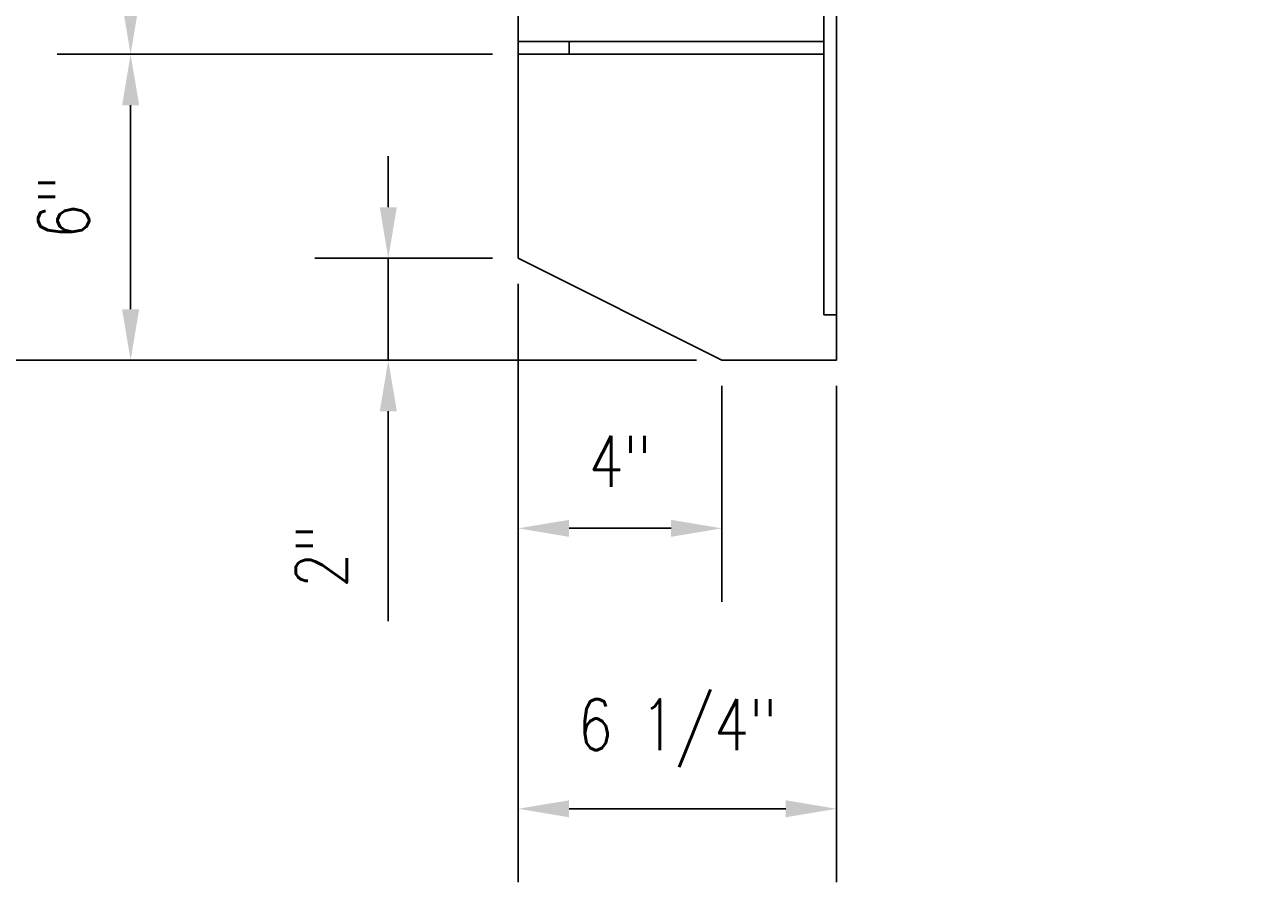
# Model space of a CAD drawing. Header units: inches. Extents: x -100 to 511, y 73 to 121.
# Tile 4 of 15: x 117 to 141, y 73 to 90. Entities that reach past the tile are written whole.
import ezdxf
from ezdxf import colors
from ezdxf.entities.mleader import LeaderData, LeaderLine
from ezdxf.math import Vec2, Vec3

# ---------------------------------------------------------------- set-up
doc = ezdxf.new("R2010")
doc.units = ezdxf.units.IN
doc.header["$MEASUREMENT"] = 0
for name, color, linetype in [('A-DETL-MEDM', 33, 'Continuous'), ('S-ANNO-DIMS', 1, 'Continuous'), ('S-ANNO-NOTE', 2, 'Continuous')]:
    doc.layers.add(name, color=color, linetype=linetype)
doc.styles.add('Annotative', font='romans.shx', dxfattribs={"width": 0.8, "height": 0.125})
doc.dimstyles.new('Annotative', dxfattribs={"dimscale": 0, "dimtxt": 0.125, "dimasz": 0.125, "dimexe": 0.18, "dimexo": 0.0625, "dimgap": 0.09, "dimtad": 1, "dimdec": 3, "dimzin": 3, "dimdsep": 46, "dimlunit": 4, "dimtxsty": 'Annotative', "dimcen": 0.09, "dimclrt": 2, "dimazin": 2, "dimtfac": 1, "dimtdec": 3, "dimtmove": 0, "dimatfit": 0, "dimfxl": 1, "dimtfill": 1, "dimfrac": 2, "dimtolj": 1, "dimtzin": 0, "dimarcsym": 0})

# ---------------------------------------------------------------- blocks, each defined once
blk = doc.blocks.new('*D16')
at = {"layer": 'Defpoints', "color": 0, "transparency": 16777216}
for p in [(126.258, 85.379), (132.508, 83.379), (132.508, 74.585)]:
    blk.add_point(p, dxfattribs=at)
at = {"layer": 'S-ANNO-DIMS', "color": 0, "lineweight": -2, "transparency": 16777216}
for p, q in [((126.258, 84.879), (126.258, 73.145)), ((132.508, 82.879), (132.508, 73.145)), ((127.258, 74.585), (131.508, 74.585))]:
    blk.add_line(p, q, dxfattribs=at)
at = {"layer": 'S-ANNO-DIMS', "color": 0, "transparency": 16777216}
for points in [[(127.258, 74.751), (127.258, 74.418), (126.258, 74.585)], [(131.508, 74.751), (131.508, 74.418), (132.508, 74.585)]]:
    blk.add_solid(points, dxfattribs=at)
at = {"layer": 'S-ANNO-DIMS', "color": 2, "lineweight": -3, "transparency": 16777216, "insert": (129.383, 76.067), "char_height": 1, "width": 5.30865, "attachment_point": 5, "style": 'Annotative'}
blk.add_mtext('\\A1;6 1/4"', dxfattribs=at)
blk = doc.blocks.new('*D15')
at = {"layer": 'Defpoints', "color": 0, "transparency": 16777216}
for p in [(126.258, 85.379), (130.258, 83.379), (130.258, 80.084)]:
    blk.add_point(p, dxfattribs=at)
at = {"layer": 'S-ANNO-DIMS', "color": 0, "lineweight": -2, "transparency": 16777216}
for p, q in [((126.258, 84.879), (126.258, 78.644)), ((130.258, 82.879), (130.258, 78.644)), ((127.258, 80.084), (129.258, 80.084))]:
    blk.add_line(p, q, dxfattribs=at)
at = {"layer": 'S-ANNO-DIMS', "color": 0, "transparency": 16777216}
for points in [[(127.258, 80.25), (127.258, 79.917), (126.258, 80.084)], [(129.258, 80.25), (129.258, 79.917), (130.258, 80.084)]]:
    blk.add_solid(points, dxfattribs=at)
at = {"layer": 'S-ANNO-DIMS', "color": 2, "lineweight": -3, "transparency": 16777216, "insert": (128.258, 81.399), "char_height": 1, "width": 1.55327, "attachment_point": 5, "style": 'Annotative'}
blk.add_mtext('\\A1;4"', dxfattribs=at)
blk = doc.blocks.new('*D14')
at = {"layer": 'Defpoints', "color": 0, "transparency": 16777216}
for p in [(123.71, 85.379), (126.258, 85.379), (130.258, 83.379)]:
    blk.add_point(p, dxfattribs=at)
at = {"layer": 'S-ANNO-DIMS', "color": 0, "lineweight": -2, "transparency": 16777216}
for p, q in [((123.71, 86.379), (123.71, 87.379)), ((125.758, 85.379), (122.27, 85.379)), ((123.71, 85.379), (123.71, 83.379)), ((129.758, 83.379), (122.27, 83.379)), ((123.71, 82.379), (123.71, 78.262))]:
    blk.add_line(p, q, dxfattribs=at)
at = {"layer": 'S-ANNO-DIMS', "color": 0, "transparency": 16777216}
for points in [[(123.543, 86.379), (123.877, 86.379), (123.71, 85.379)], [(123.543, 82.379), (123.877, 82.379), (123.71, 83.379)]]:
    blk.add_solid(points, dxfattribs=at)
at = {"layer": 'S-ANNO-DIMS', "color": 2, "lineweight": -3, "transparency": 16777216, "insert": (122.395, 79.535), "char_height": 1, "width": 1.55327, "attachment_point": 5, "rotation": 90, "style": 'Annotative'}
blk.add_mtext('\\A1;2"', dxfattribs=at)
blk = doc.blocks.new('*D13')
at = {"layer": 'Defpoints', "color": 0, "transparency": 16777216}
for p in [(118.654, 89.379), (126.258, 89.379), (130.258, 83.379)]:
    blk.add_point(p, dxfattribs=at)
at = {"layer": 'S-ANNO-DIMS', "color": 0, "lineweight": -2, "transparency": 16777216}
for p, q in [((125.758, 89.379), (117.214, 89.379)), ((118.654, 84.379), (118.654, 88.379)), ((129.758, 83.379), (117.214, 83.379))]:
    blk.add_line(p, q, dxfattribs=at)
at = {"layer": 'S-ANNO-DIMS', "color": 0, "transparency": 16777216}
for points in [[(118.487, 88.379), (118.821, 88.379), (118.654, 89.379)], [(118.487, 84.379), (118.821, 84.379), (118.654, 83.379)]]:
    blk.add_solid(points, dxfattribs=at)
at = {"layer": 'S-ANNO-DIMS', "color": 2, "lineweight": -3, "transparency": 16777216, "insert": (117.339, 86.379), "char_height": 1, "width": 4.52218, "attachment_point": 5, "rotation": 90, "style": 'Annotative'}
blk.add_mtext('\\A1;6"', dxfattribs=at)
blk = doc.blocks.new('*D12')
at = {"layer": 'Defpoints', "color": 0, "transparency": 16777216}
for p in [(118.654, 99.379), (126.258, 99.379), (126.258, 89.379)]:
    blk.add_point(p, dxfattribs=at)
at = {"layer": 'S-ANNO-DIMS', "color": 0, "lineweight": -2, "transparency": 16777216}
for p, q in [((125.758, 99.379), (117.214, 99.379)), ((118.654, 90.379), (118.654, 98.379)), ((125.758, 89.379), (117.214, 89.379))]:
    blk.add_line(p, q, dxfattribs=at)
at = {"layer": 'S-ANNO-DIMS', "color": 0, "transparency": 16777216}
for points in [[(118.487, 98.379), (118.821, 98.379), (118.654, 99.379)], [(118.487, 90.379), (118.821, 90.379), (118.654, 89.379)]]:
    blk.add_solid(points, dxfattribs=at)
at = {"layer": 'S-ANNO-DIMS', "color": 2, "lineweight": -3, "transparency": 16777216, "insert": (117.339, 94.379), "char_height": 1, "width": 5.42662, "attachment_point": 5, "rotation": 90, "style": 'Annotative'}
blk.add_mtext('\\A1;10"', dxfattribs=at)
blk = doc.blocks.new('*D11')
at = {"layer": 'Defpoints', "color": 0, "transparency": 16777216}
for p in [(112.714, 101.879), (126.758, 101.879), (130.258, 83.379)]:
    blk.add_point(p, dxfattribs=at)
at = {"layer": 'S-ANNO-DIMS', "color": 0, "lineweight": -2, "transparency": 16777216}
for p, q in [((126.258, 101.879), (111.274, 101.879)), ((112.714, 84.379), (112.714, 100.879)), ((129.758, 83.379), (111.274, 83.379))]:
    blk.add_line(p, q, dxfattribs=at)
at = {"layer": 'S-ANNO-DIMS', "color": 0, "transparency": 16777216}
for points in [[(112.547, 100.879), (112.881, 100.879), (112.714, 101.879)], [(112.547, 84.379), (112.881, 84.379), (112.714, 83.379)]]:
    blk.add_solid(points, dxfattribs=at)
at = {"layer": 'S-ANNO-DIMS', "color": 2, "lineweight": -3, "transparency": 16777216, "insert": (111.232, 92.629), "char_height": 1, "width": 10.83358, "attachment_point": 5, "rotation": 90, "style": 'Annotative', "bg_fill": 3, "box_fill_scale": 1.25, "bg_fill_color": 256, "bg_fill_true_color": 13158600, "bg_fill_transparency": 0}
blk.add_mtext('\\A1;1\'-6 1/2"', dxfattribs=at)

msp = doc.modelspace()

# ---------------------------------------------------------------- linework, layer by layer
at = {"layer": 'A-DETL-MEDM', "lineweight": -3}
for p, q in [((132.5079, 83.3786), (132.5079, 102.3786)), ((126.2579, 101.8786), (126.2579, 85.3786)), ((132.2579, 84.2675), (132.2579, 90.384)), ((126.2579, 89.6286), (132.2579, 89.6286)), ((127.2579, 89.6286), (127.2579, 89.3786)), ((132.2579, 89.3786), (126.2579, 89.3786)), ((126.2579, 85.3786), (130.2579, 83.3786)), ((132.5079, 84.2675), (132.2579, 84.2675)), ((130.2579, 83.3786), (132.5079, 83.3786))]:
    msp.add_line(p, q, dxfattribs=at)

# ---------------------------------------------------------------- dimensions: what is measured, and where the dimension line sits
at = {"layer": 'S-ANNO-DIMS', "lineweight": -3}
for base, p1, p2, picture, middle in [((118.6539, 99.3786), (126.2579, 89.3786), (126.2579, 99.3786), '*D12', (117.3387, 94.3786)), ((118.6539, 89.3786), (130.2579, 83.3786), (126.2579, 89.3786), '*D13', (117.3387, 86.3786))]:
    dim = msp.add_linear_dim(base=base, p1=p1, p2=p2, angle=90, dimstyle='Annotative', override={"dimpost": '\\X', "dimtfill": 0}, dxfattribs=at)
    dim.commit()
    dim.dimension.update_dxf_attribs({"geometry": picture, "text_midpoint": middle})
dim = msp.add_linear_dim(base=(123.71, 85.3786), p1=(130.2579, 83.3786), p2=(126.2579, 85.3786), angle=90, dimstyle='Annotative', override={"dimpost": '\\X', "dimtfill": 0}, dxfattribs=at)
dim.commit()
dim.dimension.update_dxf_attribs({"geometry": '*D14', "text_midpoint": (123.71, 79.5348), "dimtype": 160})
dim = msp.add_linear_dim(base=(132.5079, 74.5848), p1=(126.2579, 85.3786), p2=(132.5079, 83.3786), dimstyle='Annotative', override={"dimpost": '\\X', "dimtfill": 0}, dxfattribs=at)
dim.commit()
dim.dimension.update_dxf_attribs({"geometry": '*D16', "text_midpoint": (129.3829, 76.0667)})
dim = msp.add_linear_dim(base=(130.2579, 80.0837), p1=(126.2579, 85.3786), p2=(130.2579, 83.3786), dimstyle='Annotative', override={"dimpost": '\\X', "dimtfill": 0}, dxfattribs=at)
dim.commit()
dim.dimension.update_dxf_attribs({"geometry": '*D15', "text_midpoint": (128.2579, 80.0837), "dimtype": 160})

# ---------------------------------------------------------------- next in the draw order: dimensions: what is measured, and where the dimension line sits
dim = msp.add_linear_dim(base=(112.7141, 101.8786), p1=(130.2579, 83.3786), p2=(126.7579, 101.8786), angle=90, dimstyle='Annotative', override={"dimpost": '\\X'}, dxfattribs=at)
dim.commit()
dim.dimension.update_dxf_attribs({"geometry": '*D11', "text_midpoint": (111.2322, 92.6286)})

# ---------------------------------------------------------------- next in the draw order: leaders
at = {"layer": 'S-ANNO-NOTE', "lineweight": -3}
ml = msp.add_multileader_mtext('Standard', dxfattribs=at)
ml.set_content('\\A1;ROLLER GUIDE PLATE. GRIND SMOOTH', color=256, style='Annotative')
ml.set_leader_properties(color=1, linetype='ByLayer', lineweight=-1)
ml.build(insert=Vec2(0, 0))
ml.multileader.update_dxf_attribs({"text_right_attachment_type": 3, "dogleg_length": 0.125, "arrow_head_size": 1, "scale": 8})
ctx = ml.context
ctx.base_point, ctx.scale, ctx.char_height, ctx.arrow_head_size, ctx.landing_gap_size, ctx.plane_origin = Vec3(41.7521, 110.4616), 8, 1, 1, 0.72, Vec3(22.9834, 81.9644)
ctx.right_attachment = 3
notes = []
notes.append((ctx, [(0, (1, 1, 0), (40.7521, 110.4616), (1, 0), 1, [(1, [(40.8577, 89.0622), (33.1309, 101.8446)], 0, [])])]))
ctx.mtext.insert, ctx.mtext.width, ctx.mtext.flow_direction = Vec3(42.4721, 110.9616), 13.832986, 5
ml = msp.add_multileader_mtext('Standard', dxfattribs=at)
ml.set_content('5" DEEP TRENCH IN CONCRETE SLOPED TO DRAIN INLET 1:25 MIN.', color=256, style='Annotative')
ml.set_leader_properties(color=1, linetype='ByLayer', lineweight=-1)
ml.build(insert=Vec2(0, 0))
ml.multileader.update_dxf_attribs({"text_right_attachment_type": 3, "dogleg_length": 0.125, "arrow_head_size": 1, "scale": 8})
ctx = ml.context
ctx.base_point, ctx.scale, ctx.char_height, ctx.arrow_head_size, ctx.landing_gap_size, ctx.plane_origin = Vec3(280.9821, 83.4709), 8, 1, 1, 0.72, Vec3(314.2108, 85.5999)
ctx.right_attachment, ctx.text_align_type = 3, 2
notes.append((ctx, [(0, (1, 1, 0), (307.9935, 81.6138), (-1, 0), 1, [(0, [(314.2108, 85.5999)], 0, [])])]))
ctx.mtext.insert, ctx.mtext.width, ctx.mtext.alignment, ctx.mtext.flow_direction = Vec3(306.2735, 83.9709), 25.203591, 3, 5
for ctx, leaders in notes:
    for number, flags, end, landing, length, lines in leaders:
        leader = LeaderData()
        leader.index, (leader.has_last_leader_line, leader.has_dogleg_vector, leader.attachment_direction) = number, flags
        leader.last_leader_point, leader.dogleg_vector, leader.dogleg_length = Vec3(end), Vec3(landing), length
        for number, points, colour, breaks in lines:
            line = LeaderLine()
            line.index, line.vertices, line.color, line.breaks = number, Vec3.list(points), colors.encode_raw_color(colour), breaks
            leader.lines.append(line)
        ctx.leaders.append(leader)

doc.saveas('drawing.dxf')
